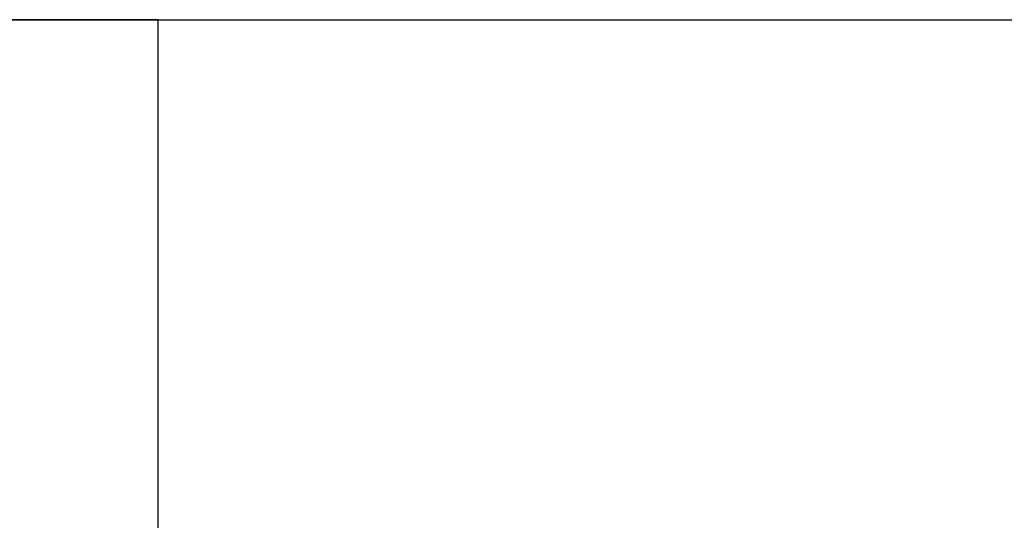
# Model space of a CAD drawing. Header units: metres. Extents: x 391.1 to 427.5, y 12.8 to 28.4.
# Tile 155 of 203: x 407.3493 to 407.5455, y 27.6098 to 27.7096. Entities that reach past the tile are written whole.
import ezdxf

# ---------------------------------------------------------------- set-up
doc = ezdxf.new("R2010")
doc.units = ezdxf.units.M
doc.layers.add('A-WALL-____-MCUT', color=7, linetype='Continuous', lineweight=25)
doc.layers.add('A-WALL-____-OTLN', color=7, linetype='Continuous', lineweight=25)

# ---------------------------------------------------------------- blocks, each defined once
blk = doc.blocks.new('Family - Evans PA-152028-02_FON_P0A')
at = {"layer": 'A-WALL-____-MCUT', "color": 253, "true_color": 0xaaaaaa}
for p, q in [((1.66046, 0.2), (0, 0.2)), ((0, 0.2), (0, 0))]:
    blk.add_line(p, q, dxfattribs=at)
at = {"layer": 'A-WALL-____-OTLN', "color": 253, "true_color": 0xaaaaaa}
for p, q in [((0, 0.2), (0, 0)), ((1.66046, 0.2), (0, 0.2))]:
    blk.add_line(p, q, dxfattribs=at)
blk = doc.blocks.new('Family - Evans PA-152288-02_FON_P0A')
at = {"layer": 'A-WALL-____-MCUT', "color": 253, "true_color": 0xaaaaaa}
blk.add_line((0, 0), (3.00106, 0), dxfattribs=at)
at = {"layer": 'A-WALL-____-OTLN', "color": 253, "true_color": 0xaaaaaa}
blk.add_line((0, 0), (3.00106, 0), dxfattribs=at)
at = {"layer": 'A-WALL-____-OTLN', "color": 253, "lineweight": 18, "true_color": 0xaaaaaa}
blk.add_line((0, 0), (3.00106, 0), dxfattribs=at)
blk = doc.blocks.new('LONDR55-XX_ZZ-ARQ-CAA-M3D-Londres55_ifc-1-02_FON_P0A')
at = {"layer": 'A-WALL-____-OTLN', "color": 253, "lineweight": 18, "true_color": 0xaaaaaa}
blk.add_blockref('Family - Evans PA-152288-02_FON_P0A', (405.77587, 27.70959), dxfattribs=at)
at = {"layer": 'A-WALL-____-OTLN', "color": 253, "lineweight": 18, "true_color": 0xaaaaaa, "rotation": 270}
blk.add_blockref('Family - Evans PA-152028-02_FON_P0A', (407.17693, 27.70959), dxfattribs=at)

msp = doc.modelspace()

# ---------------------------------------------------------------- block references
at = {"lineweight": 5}
msp.add_blockref('LONDR55-XX_ZZ-ARQ-CAA-M3D-Londres55_ifc-1-02_FON_P0A', (0, 0), dxfattribs=at)

doc.saveas('drawing.dxf')
